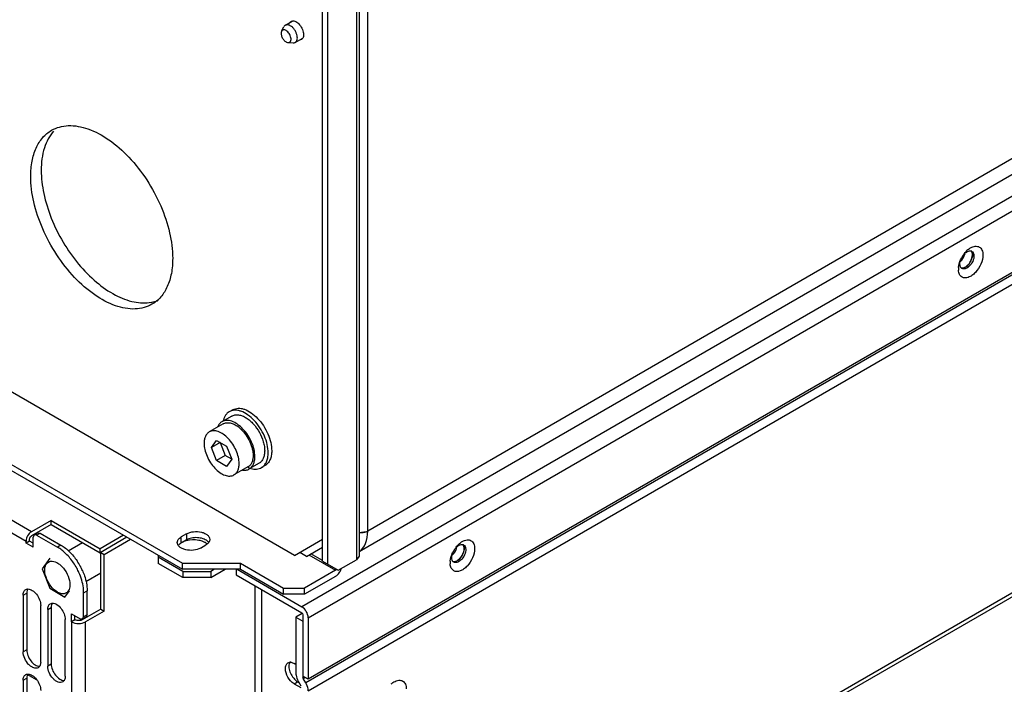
# Model space of a CAD drawing. Header units: millimetres. Extents: x 104 to 809, y 321 to 954.
# Tile 10 of 17: x 257 to 455, y 394 to 528. Entities that reach past the tile are written whole.
import ezdxf

# ---------------------------------------------------------------- set-up
doc = ezdxf.new("R2010")
doc.units = ezdxf.units.MM
doc.header["$LTSCALE"] = 82.95095
doc.layers.get('0').update_dxf_attribs({"linetype": 'CONTINUOUS'})

msp = doc.modelspace()

# ---------------------------------------------------------------- linework, layer by layer
at = {"color": 7, "linetype": 'Continuous'}
for p, q in [((790.06, 685.14), (313.69, 410.11)), ((314.96, 407.9), (791.34, 682.94)), ((766.66, 679.22), (326.98, 425.37)), ((767.94, 676.75), (325.25, 421.16)), ((790.86, 669.8), (314.49, 394.76)), ((791.34, 670.52), (314.96, 395.49)), ((314.96, 393.16), (791.34, 668.19)), ((809.37, 616.35), (300.25, 322.41)), ((808.89, 615.3), (299.78, 321.36)), ((326.98, 425.37), (326.98, 561.08)), ((324.72, 559.77), (324.72, 419.58)), ((325.25, 560.07), (325.25, 420.31)), ((317.86, 419.29), (317.86, 555.08)), ((318.92, 418.68), (318.92, 554.46)), ((309.6, 526.12), (310.08, 527.03)), ((310.36, 527.34), (311.72, 528.12)), ((312.36, 523.87), (313.75, 524.67)), ((310.93, 523.82), (311.96, 523.78)), ((132.74, 509.43), (289.58, 418.88)), ((132.74, 508.21), (289.58, 417.66)), ((312.2, 420.43), (219.91, 473.72)), ((259.12, 425.2), (213.41, 451.59)), ((212.34, 449.75), (258.05, 423.36)), ((299.76, 449.82), (299.05, 449.42)), ((297.82, 446.97), (295, 445.34)), ((299.55, 448.55), (297.57, 447.41)), ((295.45, 442.19), (296.48, 443.64)), ((297.22, 443.21), (295.45, 442.19)), ((296.48, 443.64), (298.52, 442.46)), ((297.22, 443.21), (298.24, 440.58)), ((296.48, 439.56), (295.45, 442.19)), ((298.52, 442.46), (299.54, 439.83)), ((298.24, 440.58), (296.48, 439.56)), ((298.52, 438.38), (296.48, 439.56)), ((299.54, 439.83), (298.24, 440.58)), ((299.54, 439.83), (298.52, 438.38)), ((305.05, 439.02), (303.07, 437.88)), ((302.82, 438.31), (300, 436.68)), ((306.26, 438.56), (305.55, 438.16)), ((263.11, 427.51), (259.12, 425.2)), ((263.11, 427.51), (272.99, 421.8)), ((263.11, 426.69), (263.11, 427.51)), ((263.11, 426.69), (259.12, 424.38)), ((263.11, 426.69), (272.99, 420.99)), ((258.05, 422.92), (258.05, 423.36)), ((258.76, 423.32), (258.05, 422.92)), ((258.76, 423.32), (258.76, 423.77)), ((259.47, 422.92), (258.76, 423.32)), ((259.68, 424.6), (259.47, 424.14)), ((259.47, 422.1), (259.47, 424.14)), ((259.68, 424.6), (260.38, 425.01)), ((260.18, 424.55), (259.68, 424.6)), ((260.18, 424.55), (260.88, 424.96)), ((260.18, 424.55), (264.37, 422.13)), ((260.38, 425.01), (260.88, 424.96)), ((260.88, 424.96), (265.08, 422.54)), ((277.7, 424.52), (272.99, 421.8)), ((278.4, 424.11), (272.99, 420.99)), ((273.84, 420.66), (279.11, 423.7)), ((290.43, 424.8), (289.36, 424.19)), ((289.36, 422.97), (289.36, 424.19)), ((290.43, 423.58), (289.36, 422.97)), ((290.43, 424.8), (290.43, 423.58)), ((312.2, 420.43), (317.86, 423.7)), ((259.47, 422.1), (258.05, 422.92)), ((265.08, 422.54), (264.37, 422.13)), ((266.57, 421.39), (269.43, 423.04)), ((272.99, 420.99), (272.99, 421.8)), ((293.25, 421.94), (294.31, 422.56)), ((314.61, 420.27), (317.86, 422.15)), ((262.84, 419.93), (261.32, 417.76)), ((273.14, 421.07), (273.84, 420.66)), ((273.14, 409.65), (273.14, 421.07)), ((273.84, 409.25), (273.84, 420.66)), ((284.7, 420.47), (284.7, 420.07)), ((289.65, 417.21), (284.7, 420.07)), ((284.7, 420.07), (284.7, 418.84)), ((314.61, 420.27), (313.26, 421.05)), ((315.1, 420.56), (320.48, 417.45)), ((317.86, 419.45), (315.53, 420.8)), ((317.86, 419.29), (321.04, 417.45)), ((321.04, 417.45), (324.72, 419.58)), ((325.25, 420.31), (324.72, 419.58)), ((261.32, 417.76), (262.84, 413.84)), ((289.65, 415.98), (284.7, 418.84)), ((289.58, 418.88), (301.31, 418.88)), ((289.58, 417.66), (289.58, 418.88)), ((301.31, 417.66), (289.58, 417.66)), ((289.65, 417.21), (295.3, 417.21)), ((289.65, 417.21), (289.65, 415.98)), ((296.08, 417.66), (295.3, 417.21)), ((295.3, 415.98), (298.2, 417.66)), ((295.3, 417.21), (295.3, 415.98)), ((300.47, 417.66), (300.47, 416.51)), ((300.61, 417.66), (313.69, 410.11)), ((301.31, 418.88), (310.01, 413.86)), ((301.31, 417.66), (301.31, 418.88)), ((301.31, 417.66), (310.01, 412.64)), ((320.48, 417.45), (314.25, 413.86)), ((270.13, 415.22), (273.14, 416.96)), ((295.3, 415.98), (289.65, 415.98)), ((300.47, 416.51), (313.69, 408.88)), ((320.48, 416.23), (314.25, 412.64)), ((262.84, 413.84), (265.89, 412.07)), ((265.89, 412.07), (266.79, 413.35)), ((269.67, 412.94), (270.38, 413.35)), ((270.38, 408.51), (270.38, 413.35)), ((304.21, 414.35), (304.21, 373.54)), ((305.63, 374.65), (305.63, 413.53)), ((310.01, 413.86), (314.25, 413.86)), ((310.01, 412.64), (310.01, 413.86)), ((314.25, 412.64), (314.25, 413.86)), ((257.47, 412.43), (258.18, 412.84)), ((257.47, 412.43), (257.47, 401)), ((258.18, 412.84), (258.18, 401.41)), ((269.67, 408.1), (269.67, 412.94)), ((314.25, 412.64), (310.01, 412.64)), ((261.01, 398.96), (261.01, 410.39)), ((262.42, 409.57), (263.13, 409.98)), ((262.42, 409.57), (262.42, 398.14)), ((263.13, 409.98), (263.13, 398.55)), ((273.14, 409.65), (269.35, 407.47)), ((273.84, 409.25), (270.06, 407.06)), ((273.14, 409.65), (273.84, 409.25)), ((265.96, 396.1), (265.96, 407.53)), ((267.2, 408.71), (268.96, 407.69)), ((267.2, 407.08), (267.2, 408.71)), ((267.9, 407.49), (267.2, 407.08)), ((267.9, 407.49), (267.9, 408.31)), ((267.9, 407.49), (267.94, 407.47)), ((268.96, 407.69), (269.46, 407.64)), ((269.46, 407.64), (269.67, 408.1)), ((269.46, 407.64), (270.17, 408.05)), ((270.38, 408.51), (269.67, 408.1)), ((270.38, 408.51), (270.17, 408.05)), ((313.76, 408.76), (312.49, 408.02)), ((312.49, 408.02), (313.9, 407.21)), ((312.49, 408.02), (312.49, 396.69)), ((313.9, 408.51), (313.9, 395.88)), ((314.96, 407.9), (314.96, 395.49)), ((267.2, 407.08), (267.23, 407.06)), ((267.23, 407.06), (267.23, 354.28)), ((270.06, 354.28), (270.06, 407.06)), ((258.18, 401.41), (257.47, 401)), ((263.13, 398.55), (262.42, 398.14)), ((312.49, 398.47), (312.13, 398.67)), ((257.47, 395.29), (258.18, 395.69)), ((257.47, 395.29), (257.47, 377.32)), ((258.18, 395.69), (258.18, 377.73)), ((260.16, 395.37), (258.26, 396.47)), ((314.96, 395.49), (313.9, 396.1)), ((314.1, 395.99), (313.9, 395.88)), ((313.96, 395.67), (314.31, 395.87)), ((314.49, 394.76), (313.96, 395.67)), ((312.13, 394.59), (312.84, 395)), ((312.13, 394.59), (313.46, 393.83)), ((312.84, 395), (313.1, 394.85)), ((312.96, 395.09), (313.49, 394.19))]:
    msp.add_line(p, q, dxfattribs=at)
for centre, radius, start, end in [((452.05, 477.6), 5.99, 143.146, 149.994), ((444.61, 481.98), 2.95, 341.0822, 346.1163), ((451.14, 478.4), 4.79, 130.6652, 135.4005), ((450.37, 479.39), 3.53, 120.2472, 124.609), ((448.53, 481.17), 0.674, 60.0198, 71.8941), ((451.09, 477.94), 4.98, 164.6734, 165.7199), ((444.75, 481.62), 2.62, 309.9267, 313.6077), ((452.06, 477.59), 6.02, 149.9834, 153.7743), ((445.72, 481.27), 3.27, 333.6395, 341.1323), ((449.63, 478.16), 3.5, 175.3969, 179.937), ((449.19, 478.16), 3.06, 179.9659, 184.1065), ((449.99, 478.13), 3.86, 174.2942, 175.4542), ((325.71, 428.13), 3.06, 261.833, 269.9049), ((292.67, 420.48), 3.01, 58.2654, 60.2027), ((347.84, 420.2), 3.53, 120.2472, 124.609), ((293.12, 421.1), 2.24, 46.7448, 50.5685), ((349.53, 418.39), 6.02, 149.9834, 153.7743), ((349.52, 418.41), 5.99, 143.146, 149.994), ((342.08, 422.79), 2.95, 341.0822, 346.1163), ((348.61, 419.2), 4.79, 130.6652, 135.4005), ((346, 421.97), 0.674, 60.0198, 71.8941), ((257.61, 412.1), 12.95, 28.4505, 34.0708), ((347.1, 418.96), 3.5, 175.3969, 179.937), ((347.46, 418.94), 3.86, 174.2942, 175.4542), ((348.56, 418.75), 4.98, 164.6734, 165.7199), ((342.22, 422.42), 2.62, 309.9267, 313.6077), ((343.19, 422.08), 3.27, 333.6395, 341.1323), ((256.9, 411.7), 12.95, 28.4505, 34.0708), ((257.02, 411.76), 12.82, 24.1484, 28.4645), ((257.73, 412.16), 12.82, 24.1484, 28.4645), ((318.69, 418.73), 3.1, 329.4505, 333.1281), ((346.66, 418.96), 3.06, 179.9659, 184.1065), ((334.55, 391.22), 4.38, 126.999, 131.8614), ((334.28, 391.57), 3.93, 124.572, 126.9587), ((334.05, 391.9), 3.53, 120.2472, 124.609)]:
    msp.add_arc(centre, radius, start, end, dxfattribs=at)
for points, knots in [([(310.51, 526.26), (310.42, 526.31), (310.25, 526.39), (310.01, 526.41), (309.86, 526.36), (309.75, 526.3), (309.67, 526.22), (309.62, 526.15), (309.6, 526.12)], [0, 0, 0, 0, 0.292051, 0.540713, 0.654676, 0.766319, 0.880079, 1, 1, 1, 1]), ([(310.36, 527.34), (310.3, 527.3), (310.19, 527.21), (310.11, 527.09), (310.08, 527.03)], [0, 0, 0, 0, 0.485953, 1, 1, 1, 1]), ([(311.36, 527.24), (311.27, 527.29), (311.1, 527.37), (310.83, 527.44), (310.58, 527.43), (310.43, 527.37), (310.36, 527.34)], [0, 0, 0, 0, 0.289807, 0.549044, 0.782227, 1, 1, 1, 1]), ([(312.36, 523.87), (312.41, 523.9), (312.51, 523.97), (312.62, 524.11), (312.7, 524.29), (312.78, 524.57), (312.79, 524.98), (312.68, 525.49), (312.47, 526.02), (312.17, 526.51), (311.8, 526.93), (311.51, 527.15), (311.36, 527.24)], [0, 0, 0, 0, 0.04286, 0.08749, 0.135324, 0.187289, 0.304555, 0.438226, 0.582572, 0.729728, 0.871318, 1, 1, 1, 1]), ([(311.69, 528.18), (311.93, 528.25), (312.57, 528.09), (313.3, 527.43), (313.86, 526.51), (314.04, 525.78), (314.04, 525.44)], [0, 0, 0, 0, 0.192943, 0.449151, 0.736392, 1, 1, 1, 1]), ([(309.6, 526.12), (309.56, 526.04), (309.51, 525.87), (309.5, 525.59), (309.55, 525.29), (309.66, 524.97), (309.82, 524.66), (310.02, 524.38), (310.25, 524.14), (310.42, 524.01), (310.51, 523.96)], [0, 0, 0, 0, 0.096525, 0.207657, 0.33243, 0.467265, 0.607065, 0.746075, 0.878641, 1, 1, 1, 1]), ([(310.93, 523.82), (310.97, 523.82), (311.07, 523.83), (311.21, 523.88), (311.32, 523.96), (311.41, 524.08), (311.47, 524.23), (311.52, 524.47), (311.49, 524.82), (311.37, 525.24), (311.15, 525.65), (310.86, 526), (310.63, 526.19), (310.51, 526.26)], [0, 0, 0, 0, 0.047319, 0.092066, 0.136613, 0.183381, 0.234251, 0.290292, 0.418128, 0.563198, 0.715998, 0.865107, 1, 1, 1, 1]), ([(314.04, 525.44), (314.04, 525.35), (314.03, 525.07), (313.92, 524.77), (313.78, 524.62)], [0, 0, 0, 0, 0.28391, 1, 1, 1, 1]), ([(310.51, 523.96), (310.54, 523.94), (310.67, 523.87), (310.82, 523.83), (310.93, 523.82)], [0, 0, 0, 0, 0.2741, 1, 1, 1, 1]), ([(311.96, 523.78), (312.03, 523.78), (312.17, 523.79), (312.3, 523.84), (312.36, 523.87)], [0, 0, 0, 0, 0.514053, 1, 1, 1, 1]), ([(263.19, 506.15), (263.69, 506.44), (264.79, 506.89), (267.3, 507.26), (270.84, 506.57), (275.01, 504.28), (279.02, 500.74), (282.55, 496.21), (285.34, 491.06), (287.15, 485.71), (287.63, 482.08), (287.63, 480.34)], [0, 0, 0, 0, 0.042878, 0.087527, 0.186936, 0.304249, 0.437976, 0.582385, 0.729603, 0.871253, 1, 1, 1, 1]), ([(258.99, 496.88), (258.99, 497.9), (259.15, 499.86), (259.94, 502.54), (261.27, 504.71), (262.52, 505.76), (263.19, 506.15)], [0, 0, 0, 0, 0.289789, 0.549057, 0.782229, 1, 1, 1, 1]), ([(263.62, 506), (262.76, 505.04), (261.43, 502.46), (261.12, 499.62), (261.12, 498.1)], [0, 0, 0, 0, 0.457914, 1, 1, 1, 1]), ([(283.44, 471.07), (282.94, 470.79), (281.84, 470.33), (279.33, 469.96), (275.79, 470.65), (271.62, 472.94), (267.61, 476.49), (264.07, 481.02), (261.29, 486.16), (259.48, 491.51), (258.99, 495.15), (258.99, 496.88)], [0, 0, 0, 0, 0.042878, 0.087527, 0.186936, 0.304249, 0.437976, 0.582385, 0.729603, 0.871253, 1, 1, 1, 1]), ([(261.12, 498.1), (261.12, 496.53), (261.52, 493.22), (263.04, 488.33), (265.42, 483.53), (268.48, 479.17), (272.03, 475.54), (275.82, 472.89), (279.62, 471.39), (282.19, 471.27), (283.33, 471.48)], [0, 0, 0, 0, 0.124506, 0.26097, 0.403617, 0.545687, 0.680511, 0.802566, 0.908737, 1, 1, 1, 1]), ([(448.59, 482.44), (448.88, 482.61), (449.46, 482.85), (450.4, 482.72), (451, 481.98), (451.08, 481.35), (451.08, 481.02)], [0, 0, 0, 0, 0.27575, 0.500433, 0.724828, 1, 1, 1, 1]), ([(451.08, 481.02), (451.08, 480.39), (450.74, 479.1), (449.85, 477.73), (448.9, 476.89), (448.03, 476.39), (447.23, 476.34), (446.87, 476.55)], [0, 0, 0, 0, 0.270813, 0.563271, 0.698046, 0.816389, 1, 1, 1, 1]), ([(447.55, 481.43), (447.63, 481.5), (447.92, 481.71), (448.3, 481.86), (448.56, 481.84)], [0, 0, 0, 0, 0.28998, 1, 1, 1, 1]), ([(448.96, 481.02), (448.96, 481.08), (448.95, 481.31), (448.88, 481.54), (448.79, 481.69)], [0, 0, 0, 0, 0.275942, 1, 1, 1, 1]), ([(448.81, 481.65), (448.84, 481.61), (448.93, 481.41), (448.96, 481.19), (448.96, 481.02)], [0, 0, 0, 0, 0.227949, 1, 1, 1, 1]), ([(448.81, 480.21), (448.84, 480.28), (448.91, 480.54), (448.96, 480.82), (448.96, 481.02)], [0, 0, 0, 0, 0.265832, 1, 1, 1, 1]), ([(448.96, 481.02), (448.96, 480.95), (448.94, 480.68), (448.88, 480.41), (448.81, 480.22)], [0, 0, 0, 0, 0.232845, 1, 1, 1, 1]), ([(449.28, 480.83), (449.28, 480.77), (449.26, 480.5), (449.2, 480.24), (449.14, 480.04)], [0, 0, 0, 0, 0.233029, 1, 1, 1, 1]), ([(287.63, 480.34), (287.63, 479.32), (287.48, 477.37), (286.69, 474.69), (285.36, 472.51), (284.11, 471.46), (283.44, 471.07)], [0, 0, 0, 0, 0.289789, 0.549057, 0.782229, 1, 1, 1, 1]), ([(446.45, 479.2), (446.45, 479.26), (446.46, 479.53), (446.52, 479.8), (446.59, 479.99)], [0, 0, 0, 0, 0.233029, 1, 1, 1, 1]), ([(446.59, 478.57), (446.56, 478.62), (446.48, 478.81), (446.45, 479.03), (446.45, 479.2)], [0, 0, 0, 0, 0.228297, 1, 1, 1, 1]), ([(447.22, 478.43), (447.28, 478.44), (447.5, 478.53), (447.71, 478.67), (447.85, 478.79)], [0, 0, 0, 0, 0.22934, 1, 1, 1, 1]), ([(447.85, 478.79), (447.96, 478.87), (448.37, 479.28), (448.67, 479.8), (448.81, 480.21)], [0, 0, 0, 0, 0.240431, 1, 1, 1, 1]), ([(448.65, 479.82), (448.5, 479.53), (448.26, 479.16), (447.94, 478.86), (447.86, 478.8)], [0, 0, 0, 0, 0.76076, 1, 1, 1, 1]), ([(449.14, 480.04), (449, 479.63), (448.7, 479.11), (448.28, 478.7), (448.18, 478.61)], [0, 0, 0, 0, 0.759236, 1, 1, 1, 1]), ([(446.87, 476.55), (446.65, 476.67), (446.27, 477.1), (446.16, 477.65), (446.14, 477.94)], [0, 0, 0, 0, 0.455531, 1, 1, 1, 1]), ([(446.67, 478.41), (446.8, 478.37), (447, 478.37), (447.18, 478.41), (447.22, 478.43)], [0, 0, 0, 0, 0.726665, 1, 1, 1, 1]), ([(448.18, 478.61), (447.97, 478.43), (447.56, 478.17), (447.04, 478.18), (446.86, 478.29)], [0, 0, 0, 0, 0.56798, 1, 1, 1, 1]), ([(283.33, 471.48), (283.45, 471.51), (283.93, 471.61), (284.4, 471.76), (284.73, 471.9)], [0, 0, 0, 0, 0.253433, 1, 1, 1, 1]), ([(299.05, 449.42), (298.9, 449.33), (298.62, 449.12), (298.27, 448.7), (298, 448.18), (297.88, 447.8), (297.84, 447.61)], [0, 0, 0, 0, 0.231045, 0.470451, 0.725187, 1, 1, 1, 1]), ([(306.9, 441.13), (306.9, 441.69), (306.75, 442.86), (306.17, 444.57), (305.27, 446.22), (304.14, 447.68), (302.85, 448.82), (301.69, 449.45), (300.78, 449.69), (300.15, 449.74), (299.57, 449.65), (299.21, 449.51), (299.05, 449.42)], [0, 0, 0, 0, 0.12868, 0.270273, 0.41743, 0.561778, 0.695447, 0.812712, 0.864676, 0.91251, 0.95714, 1, 1, 1, 1]), ([(299.76, 449.82), (299.92, 449.92), (300.28, 450.06), (300.86, 450.15), (301.48, 450.1), (302.39, 449.86), (303.56, 449.22), (304.84, 448.09), (305.98, 446.63), (306.87, 444.98), (307.45, 443.26), (307.61, 442.1), (307.61, 441.54)], [0, 0, 0, 0, 0.042861, 0.087491, 0.135326, 0.18729, 0.304554, 0.438225, 0.58257, 0.729726, 0.871319, 1, 1, 1, 1]), ([(297.57, 447.41), (297.38, 447.3), (297.03, 446.99), (296.79, 446.59), (296.7, 446.37)], [0, 0, 0, 0, 0.481298, 1, 1, 1, 1]), ([(304.21, 440.4), (304.21, 440.87), (304.08, 441.86), (303.59, 443.31), (302.83, 444.71), (301.87, 445.94), (300.79, 446.9), (299.8, 447.44), (299.03, 447.64), (298.5, 447.68), (298.01, 447.61), (297.71, 447.48), (297.57, 447.41)], [0, 0, 0, 0, 0.128681, 0.270272, 0.417429, 0.561777, 0.695447, 0.812712, 0.864676, 0.91251, 0.95714, 1, 1, 1, 1]), ([(297.82, 446.97), (297.92, 447.03), (298.13, 447.12), (298.59, 447.23), (299.24, 447.19), (300.04, 446.91), (300.55, 446.6), (300.81, 446.41)], [0, 0, 0, 0, 0.104284, 0.211254, 0.441393, 0.703391, 1, 1, 1, 1]), ([(299.55, 448.55), (299.75, 448.66), (300.19, 448.82), (300.93, 448.81), (301.72, 448.6), (302.23, 448.33), (302.48, 448.17)], [0, 0, 0, 0, 0.215282, 0.447447, 0.707661, 1, 1, 1, 1]), ([(302.48, 448.17), (302.74, 448.01), (303.24, 447.63), (304.19, 446.7), (305.18, 445.3), (305.85, 443.73), (306.14, 442.46), (306.19, 441.84), (306.19, 441.54)], [0, 0, 0, 0, 0.115987, 0.240261, 0.502778, 0.763783, 0.886285, 1, 1, 1, 1]), ([(295, 445.34), (294.83, 445.24), (294.52, 444.99), (294.19, 444.45), (294, 443.79), (293.96, 443.3), (293.96, 443.05)], [0, 0, 0, 0, 0.217771, 0.450951, 0.710188, 1, 1, 1, 1]), ([(301.03, 438.97), (301.03, 439.4), (300.91, 440.29), (300.47, 441.61), (299.78, 442.89), (298.9, 444), (297.92, 444.88), (297.02, 445.37), (296.32, 445.55), (295.84, 445.59), (295.39, 445.52), (295.12, 445.41), (295, 445.34)], [0, 0, 0, 0, 0.128682, 0.270273, 0.41743, 0.561778, 0.695448, 0.812712, 0.864677, 0.91251, 0.95714, 1, 1, 1, 1]), ([(300.81, 446.41), (301.21, 446.11), (301.96, 445.4), (302.86, 444.12), (303.52, 442.69), (303.77, 441.68), (303.83, 441.19)], [0, 0, 0, 0, 0.241194, 0.49988, 0.758626, 1, 1, 1, 1]), ([(293.96, 443.05), (293.96, 442.62), (294.08, 441.73), (294.53, 440.41), (295.21, 439.13), (296.09, 438.02), (297.08, 437.14), (297.97, 436.65), (298.67, 436.47), (299.15, 436.43), (299.6, 436.5), (299.87, 436.61), (300, 436.68)], [0, 0, 0, 0, 0.128682, 0.270273, 0.41743, 0.561778, 0.695448, 0.812712, 0.864677, 0.91251, 0.95714, 1, 1, 1, 1]), ([(303.83, 441.19), (303.83, 441.14), (303.85, 440.94), (303.86, 440.75), (303.86, 440.6)], [0, 0, 0, 0, 0.256131, 1, 1, 1, 1]), ([(306.19, 441.54), (306.19, 441.26), (306.15, 440.73), (305.94, 440), (305.58, 439.41), (305.24, 439.13), (305.05, 439.02)], [0, 0, 0, 0, 0.289809, 0.549047, 0.782228, 1, 1, 1, 1]), ([(305.55, 438.16), (305.77, 438.28), (306.17, 438.62), (306.6, 439.32), (306.85, 440.18), (306.9, 440.8), (306.9, 441.13)], [0, 0, 0, 0, 0.217772, 0.450952, 0.710192, 1, 1, 1, 1]), ([(307.61, 441.54), (307.61, 441.21), (307.56, 440.58), (307.3, 439.72), (306.88, 439.03), (306.48, 438.69), (306.26, 438.56)], [0, 0, 0, 0, 0.289806, 0.549045, 0.782225, 1, 1, 1, 1]), ([(303.86, 440.6), (303.86, 440.35), (303.82, 439.87), (303.63, 439.2), (303.3, 438.67), (302.99, 438.41), (302.82, 438.31)], [0, 0, 0, 0, 0.289809, 0.549047, 0.782228, 1, 1, 1, 1]), ([(303.07, 437.88), (303.26, 437.98), (303.6, 438.27), (303.96, 438.86), (304.17, 439.59), (304.21, 440.12), (304.21, 440.4)], [0, 0, 0, 0, 0.217772, 0.450953, 0.710191, 1, 1, 1, 1]), ([(300, 436.68), (300.16, 436.77), (300.47, 437.03), (300.8, 437.57), (300.99, 438.23), (301.03, 438.72), (301.03, 438.97)], [0, 0, 0, 0, 0.217771, 0.450951, 0.710188, 1, 1, 1, 1]), ([(301.69, 437.65), (301.93, 437.61), (302.42, 437.61), (302.88, 437.77), (303.07, 437.88)], [0, 0, 0, 0, 0.519823, 1, 1, 1, 1]), ([(302.81, 438.22), (302.86, 438.2), (303.05, 438.11), (303.25, 438.04), (303.4, 438)], [0, 0, 0, 0, 0.257089, 1, 1, 1, 1]), ([(303.4, 438), (303.6, 437.94), (303.98, 437.86), (304.55, 437.84), (305.08, 437.93), (305.41, 438.07), (305.55, 438.16)], [0, 0, 0, 0, 0.274442, 0.529076, 0.768642, 1, 1, 1, 1]), ([(259.12, 425.2), (258.8, 425.02), (258.3, 424.45), (258.05, 423.73), (258.05, 423.36)], [0, 0, 0, 0, 0.499998, 1, 1, 1, 1]), ([(290.43, 424.8), (290.85, 425.05), (291.87, 425.32), (293.15, 425.26), (294.1, 424.94), (294.65, 424.61), (295.02, 424.18), (295.12, 423.84), (295.12, 423.68)], [0, 0, 0, 0, 0.269904, 0.561309, 0.695452, 0.813138, 0.912855, 1, 1, 1, 1]), ([(325.27, 425.1), (325.42, 425.08), (326, 425.04), (326.61, 425.16), (326.98, 425.37)], [0, 0, 0, 0, 0.263381, 1, 1, 1, 1]), ([(325.28, 421.19), (325.84, 421.6), (326.78, 422.95), (326.98, 424.52), (326.98, 425.37)], [0, 0, 0, 0, 0.451257, 1, 1, 1, 1]), ([(326.98, 425.37), (326.9, 425.32), (326.49, 425.14), (326.04, 425.07), (325.7, 425.07)], [0, 0, 0, 0, 0.228768, 1, 1, 1, 1]), ([(258.76, 423.77), (258.76, 423.89), (258.84, 424.13), (259.01, 424.32), (259.12, 424.38)], [0, 0, 0, 0, 0.500002, 1, 1, 1, 1]), ([(288.65, 423.46), (288.68, 423.53), (288.85, 423.83), (289.13, 424.06), (289.36, 424.19)], [0, 0, 0, 0, 0.224168, 1, 1, 1, 1]), ([(290.38, 423.45), (291.18, 423.68), (292.35, 423.72), (293.42, 423.42), (293.67, 423.33)], [0, 0, 0, 0, 0.758331, 1, 1, 1, 1]), ([(294.63, 423.36), (294.37, 423.57), (293.71, 423.89), (292.61, 424.08), (291.46, 424), (290.73, 423.76), (290.43, 423.58)], [0, 0, 0, 0, 0.225372, 0.487592, 0.756689, 1, 1, 1, 1]), ([(295.12, 423.68), (295.12, 423.47), (294.93, 422.99), (294.54, 422.69), (294.31, 422.56)], [0, 0, 0, 0, 0.449168, 1, 1, 1, 1]), ([(346.06, 423.25), (346.35, 423.41), (346.93, 423.66), (347.87, 423.52), (348.47, 422.78), (348.55, 422.16), (348.55, 421.82)], [0, 0, 0, 0, 0.27575, 0.500433, 0.724828, 1, 1, 1, 1]), ([(267.63, 418.95), (267.18, 419.61), (266.21, 420.8), (265, 421.77), (264.37, 422.13)], [0, 0, 0, 0, 0.524895, 1, 1, 1, 1]), ([(265.08, 422.54), (265.7, 422.17), (266.91, 421.21), (267.89, 420.02), (268.34, 419.36)], [0, 0, 0, 0, 0.475105, 1, 1, 1, 1]), ([(293.25, 421.94), (292.83, 421.7), (291.81, 421.42), (290.53, 421.49), (289.58, 421.8), (289.03, 422.14), (288.65, 422.57), (288.56, 422.91), (288.56, 423.07)], [0, 0, 0, 0, 0.269904, 0.561309, 0.695452, 0.813138, 0.912855, 1, 1, 1, 1]), ([(289.36, 422.97), (289.33, 422.94), (289.19, 422.86), (289.06, 422.76), (288.97, 422.68)], [0, 0, 0, 0, 0.261289, 1, 1, 1, 1]), ([(348.55, 421.82), (348.55, 421.2), (348.21, 419.91), (347.32, 418.53), (346.37, 417.69), (345.5, 417.2), (344.7, 417.15), (344.34, 417.36)], [0, 0, 0, 0, 0.270813, 0.563271, 0.698046, 0.816389, 1, 1, 1, 1]), ([(345.02, 422.23), (345.1, 422.3), (345.39, 422.52), (345.77, 422.67), (346.03, 422.64)], [0, 0, 0, 0, 0.28998, 1, 1, 1, 1]), ([(346.43, 421.82), (346.43, 421.89), (346.42, 422.12), (346.35, 422.35), (346.26, 422.49)], [0, 0, 0, 0, 0.275942, 1, 1, 1, 1]), ([(346.28, 422.46), (346.31, 422.42), (346.4, 422.22), (346.43, 421.99), (346.43, 421.82)], [0, 0, 0, 0, 0.227949, 1, 1, 1, 1]), ([(346.28, 421.01), (346.31, 421.08), (346.38, 421.35), (346.43, 421.62), (346.43, 421.82)], [0, 0, 0, 0, 0.265832, 1, 1, 1, 1]), ([(346.43, 421.82), (346.43, 421.76), (346.41, 421.49), (346.35, 421.22), (346.28, 421.02)], [0, 0, 0, 0, 0.232845, 1, 1, 1, 1]), ([(346.75, 421.64), (346.75, 421.58), (346.73, 421.31), (346.67, 421.04), (346.61, 420.85)], [0, 0, 0, 0, 0.233029, 1, 1, 1, 1]), ([(261.95, 418.31), (262.01, 418.48), (262.16, 418.8), (262.43, 419.04), (262.57, 419.12)], [0, 0, 0, 0, 0.523379, 1, 1, 1, 1]), ([(262.97, 419.27), (263.4, 419.35), (264.15, 419.13), (264.98, 418.54), (265.83, 417.67), (266.62, 416.34), (266.91, 415.12), (266.91, 414.53)], [0, 0, 0, 0, 0.195891, 0.31858, 0.454036, 0.739084, 1, 1, 1, 1]), ([(343.92, 420.01), (343.92, 420.07), (343.93, 420.34), (343.99, 420.6), (344.06, 420.79)], [0, 0, 0, 0, 0.233029, 1, 1, 1, 1]), ([(344.06, 419.38), (344.03, 419.42), (343.95, 419.62), (343.92, 419.84), (343.92, 420.01)], [0, 0, 0, 0, 0.228297, 1, 1, 1, 1]), ([(344.14, 419.22), (344.27, 419.17), (344.47, 419.17), (344.65, 419.22), (344.69, 419.23)], [0, 0, 0, 0, 0.726665, 1, 1, 1, 1]), ([(345.65, 419.41), (345.44, 419.24), (345.03, 418.97), (344.51, 418.99), (344.33, 419.09)], [0, 0, 0, 0, 0.56798, 1, 1, 1, 1]), ([(344.69, 419.23), (344.75, 419.25), (344.97, 419.33), (345.18, 419.47), (345.32, 419.59)], [0, 0, 0, 0, 0.22934, 1, 1, 1, 1]), ([(345.32, 419.59), (345.43, 419.68), (345.84, 420.08), (346.14, 420.6), (346.28, 421.01)], [0, 0, 0, 0, 0.240431, 1, 1, 1, 1]), ([(346.12, 420.63), (345.97, 420.33), (345.73, 419.97), (345.41, 419.67), (345.33, 419.6)], [0, 0, 0, 0, 0.76076, 1, 1, 1, 1]), ([(346.61, 420.85), (346.47, 420.43), (346.17, 419.91), (345.75, 419.5), (345.65, 419.41)], [0, 0, 0, 0, 0.759236, 1, 1, 1, 1]), ([(261.82, 417.47), (261.82, 417.55), (261.83, 417.83), (261.88, 418.12), (261.95, 418.31)], [0, 0, 0, 0, 0.266371, 1, 1, 1, 1]), ([(266.17, 412.89), (265.99, 412.78), (265.54, 412.67), (264.81, 412.81), (264.07, 413.22), (263.09, 414.08), (262.18, 415.5), (261.82, 416.83), (261.82, 417.47)], [0, 0, 0, 0, 0.087143, 0.186856, 0.304531, 0.43867, 0.73012, 1, 1, 1, 1]), ([(269.42, 417.41), (269.58, 417.07), (270.09, 415.77), (270.38, 414.37), (270.38, 413.35)], [0, 0, 0, 0, 0.267124, 1, 1, 1, 1]), ([(320.66, 417.68), (320.63, 417.61), (320.58, 417.52), (320.5, 417.47), (320.48, 417.45)], [0, 0, 0, 0, 0.771244, 1, 1, 1, 1]), ([(320.48, 416.23), (320.56, 416.28), (320.91, 416.53), (321.19, 416.87), (321.36, 417.15)], [0, 0, 0, 0, 0.228872, 1, 1, 1, 1]), ([(344.34, 417.36), (344.12, 417.48), (343.74, 417.91), (343.63, 418.45), (343.61, 418.74)], [0, 0, 0, 0, 0.455531, 1, 1, 1, 1]), ([(269.67, 412.94), (269.67, 413.26), (269.58, 414.66), (269.16, 416.02), (268.72, 417)], [0, 0, 0, 0, 0.230993, 1, 1, 1, 1]), ([(257.47, 412.43), (257.47, 412.67), (257.53, 413.11), (257.82, 413.48), (257.99, 413.58)], [0, 0, 0, 0, 0.550851, 1, 1, 1, 1]), ([(257.99, 413.58), (258.09, 413.63), (258.24, 413.68), (258.39, 413.69), (258.43, 413.69)], [0, 0, 0, 0, 0.739336, 1, 1, 1, 1]), ([(258.31, 413.52), (258.29, 413.47), (258.21, 413.26), (258.18, 413.02), (258.18, 412.84)], [0, 0, 0, 0, 0.230931, 1, 1, 1, 1]), ([(258.43, 413.69), (258.74, 413.7), (259.42, 413.42), (260.23, 412.63), (260.82, 411.58), (261.01, 410.77), (261.01, 410.39)], [0, 0, 0, 0, 0.203684, 0.462898, 0.74391, 1, 1, 1, 1]), ([(266.91, 414.53), (266.91, 414.4), (266.89, 413.91), (266.72, 413.42), (266.49, 413.16)], [0, 0, 0, 0, 0.283371, 1, 1, 1, 1]), ([(262.42, 409.57), (262.42, 409.81), (262.48, 410.26), (262.77, 410.62), (262.94, 410.72)], [0, 0, 0, 0, 0.550851, 1, 1, 1, 1]), ([(262.94, 410.72), (263.04, 410.78), (263.19, 410.82), (263.34, 410.84), (263.38, 410.84)], [0, 0, 0, 0, 0.739336, 1, 1, 1, 1]), ([(263.26, 410.67), (263.24, 410.62), (263.16, 410.4), (263.13, 410.16), (263.13, 409.98)], [0, 0, 0, 0, 0.230931, 1, 1, 1, 1]), ([(263.38, 410.84), (263.69, 410.84), (264.37, 410.57), (265.18, 409.77), (265.77, 408.72), (265.96, 407.92), (265.96, 407.53)], [0, 0, 0, 0, 0.203684, 0.462898, 0.74391, 1, 1, 1, 1]), ([(314.96, 407.9), (314.96, 408.34), (314.66, 409.2), (314.07, 409.89), (313.69, 410.11)], [0, 0, 0, 0, 0.500001, 1, 1, 1, 1]), ([(269.07, 407.35), (268.97, 407.33), (268.6, 407.27), (268.19, 407.33), (267.94, 407.47)], [0, 0, 0, 0, 0.257755, 1, 1, 1, 1]), ([(269.35, 407.47), (269.33, 407.46), (269.24, 407.41), (269.14, 407.37), (269.07, 407.35)], [0, 0, 0, 0, 0.235826, 1, 1, 1, 1]), ([(267.23, 407.06), (267.65, 406.82), (268.65, 406.63), (269.64, 406.82), (270.06, 407.06)], [0, 0, 0, 0, 0.500001, 1, 1, 1, 1]), ([(258.18, 401.41), (258.18, 401.02), (258.37, 400.22), (258.97, 399.17), (259.77, 398.37), (260.46, 398.1), (260.76, 398.11)], [0, 0, 0, 0, 0.256236, 0.53737, 0.796543, 1, 1, 1, 1]), ([(260.49, 397.82), (260.37, 397.74), (260.05, 397.66), (259.55, 397.76), (259.03, 398.05), (258.36, 398.65), (257.72, 399.63), (257.47, 400.55), (257.47, 401)], [0, 0, 0, 0, 0.08714, 0.186848, 0.304522, 0.438657, 0.730093, 1, 1, 1, 1]), ([(260.79, 398.1), (260.77, 398.07), (260.69, 397.96), (260.58, 397.87), (260.49, 397.82)], [0, 0, 0, 0, 0.259019, 1, 1, 1, 1]), ([(261.01, 398.96), (261.01, 398.88), (260.99, 398.58), (260.91, 398.28), (260.79, 398.1)], [0, 0, 0, 0, 0.277918, 1, 1, 1, 1]), ([(265.44, 394.96), (265.32, 394.89), (265, 394.8), (264.5, 394.91), (263.98, 395.19), (263.3, 395.79), (262.67, 396.77), (262.42, 397.7), (262.42, 398.14)], [0, 0, 0, 0, 0.08714, 0.186848, 0.304522, 0.438657, 0.730093, 1, 1, 1, 1]), ([(263.13, 398.55), (263.13, 398.17), (263.32, 397.36), (263.92, 396.31), (264.72, 395.52), (265.41, 395.24), (265.71, 395.25)], [0, 0, 0, 0, 0.256236, 0.53737, 0.796543, 1, 1, 1, 1]), ([(310.37, 397.65), (310.37, 397.89), (310.42, 398.34), (310.71, 398.7), (310.88, 398.8)], [0, 0, 0, 0, 0.550834, 1, 1, 1, 1]), ([(312.13, 394.59), (311.61, 394.89), (310.78, 395.85), (310.37, 397.05), (310.37, 397.65)], [0, 0, 0, 0, 0.499999, 1, 1, 1, 1]), ([(310.88, 398.8), (310.98, 398.85), (311.12, 398.9), (311.27, 398.91), (311.3, 398.91)], [0, 0, 0, 0, 0.740196, 1, 1, 1, 1]), ([(311.2, 398.75), (311.18, 398.7), (311.1, 398.48), (311.07, 398.24), (311.07, 398.06)], [0, 0, 0, 0, 0.230907, 1, 1, 1, 1]), ([(311.07, 398.06), (311.07, 397.71), (311.23, 396.96), (311.58, 396.3), (311.81, 395.98)], [0, 0, 0, 0, 0.47554, 1, 1, 1, 1]), ([(311.3, 398.91), (311.37, 398.92), (311.66, 398.9), (311.94, 398.79), (312.13, 398.67)], [0, 0, 0, 0, 0.225874, 1, 1, 1, 1]), ([(257.47, 395.29), (257.47, 395.52), (257.53, 395.97), (257.82, 396.33), (257.99, 396.43)], [0, 0, 0, 0, 0.550851, 1, 1, 1, 1]), ([(257.99, 396.43), (258.09, 396.49), (258.24, 396.54), (258.39, 396.55), (258.43, 396.55)], [0, 0, 0, 0, 0.739336, 1, 1, 1, 1]), ([(258.31, 396.38), (258.29, 396.33), (258.21, 396.11), (258.18, 395.87), (258.18, 395.69)], [0, 0, 0, 0, 0.230931, 1, 1, 1, 1]), ([(258.43, 396.55), (258.74, 396.55), (259.42, 396.28), (260.23, 395.48), (260.82, 394.43), (261.01, 393.63), (261.01, 393.24)], [0, 0, 0, 0, 0.203684, 0.462898, 0.74391, 1, 1, 1, 1]), ([(265.96, 396.1), (265.96, 396.02), (265.94, 395.72), (265.86, 395.43), (265.74, 395.25)], [0, 0, 0, 0, 0.277918, 1, 1, 1, 1]), ([(311.81, 395.98), (311.88, 395.88), (312.17, 395.5), (312.54, 395.17), (312.84, 395)], [0, 0, 0, 0, 0.267179, 1, 1, 1, 1]), ([(312.49, 396.69), (312.49, 396.57), (312.54, 396), (312.75, 395.47), (312.96, 395.09)], [0, 0, 0, 0, 0.229116, 1, 1, 1, 1]), ([(332.28, 394.95), (332.57, 395.12), (333.15, 395.37), (334.09, 395.23), (334.68, 394.49), (334.76, 393.87), (334.76, 393.53)], [0, 0, 0, 0, 0.27575, 0.500433, 0.724828, 1, 1, 1, 1]), ([(265.74, 395.25), (265.72, 395.22), (265.64, 395.1), (265.53, 395.01), (265.44, 394.96)], [0, 0, 0, 0, 0.259019, 1, 1, 1, 1]), ([(314.96, 393.16), (314.96, 393.29), (314.91, 393.85), (314.7, 394.39), (314.49, 394.76)], [0, 0, 0, 0, 0.229116, 1, 1, 1, 1])]:
    msp.add_open_spline(points, degree=3, knots=knots, dxfattribs=at)
for points in [[(311.33, 527.97), (311.38, 528.02), (311.44, 528.07), (311.51, 528.11)], [(311.51, 528.11), (311.56, 528.14), (311.62, 528.17), (311.69, 528.18)], [(313.61, 524.48), (313.55, 524.44), (313.49, 524.42), (313.43, 524.4)], [(313.78, 524.62), (313.73, 524.56), (313.67, 524.51), (313.61, 524.48)], [(446.56, 479.71), (446.94, 480.07), (447.23, 480.54), (447.4, 481.03)], [(447.25, 481.2), (447.4, 481.39), (447.56, 481.58), (447.73, 481.76)], [(448.02, 482.03), (448.13, 482.12), (448.25, 482.21), (448.37, 482.3)], [(448.56, 481.84), (448.62, 481.84), (448.68, 481.82), (448.73, 481.81)], [(448.86, 481.75), (448.98, 481.68), (449.07, 481.58), (449.14, 481.46)], [(449.14, 481.46), (449.2, 481.35), (449.23, 481.23), (449.25, 481.1)], [(449.25, 481.1), (449.27, 481.01), (449.28, 480.92), (449.28, 480.83)], [(446.15, 478.51), (446.17, 478.74), (446.21, 478.96), (446.27, 479.17)], [(446.29, 479.26), (446.38, 479.6), (446.51, 479.93), (446.67, 480.25)], [(447.86, 478.8), (447.76, 478.71), (447.66, 478.63), (447.54, 478.57)], [(446.68, 478.44), (446.64, 478.48), (446.61, 478.53), (446.59, 478.57)], [(446.86, 478.29), (446.79, 478.32), (446.73, 478.38), (446.68, 478.44)], [(447.23, 478.43), (447.11, 478.39), (446.97, 478.37), (446.84, 478.38)], [(447.54, 478.57), (447.44, 478.51), (447.34, 478.46), (447.23, 478.43)], [(288.56, 423.07), (288.56, 423.2), (288.59, 423.34), (288.65, 423.46)], [(289.59, 423.14), (289.84, 423.27), (290.11, 423.37), (290.38, 423.45)], [(293.67, 423.33), (293.84, 423.26), (294, 423.18), (294.16, 423.09)], [(294.85, 423.14), (294.78, 423.22), (294.71, 423.29), (294.63, 423.36)], [(345.49, 422.83), (345.6, 422.93), (345.72, 423.02), (345.84, 423.1)], [(288.97, 422.68), (288.9, 422.61), (288.83, 422.53), (288.77, 422.45)], [(294.25, 423.04), (294.35, 422.98), (294.45, 422.91), (294.54, 422.83)], [(344.03, 420.52), (344.41, 420.88), (344.7, 421.34), (344.87, 421.83)], [(344.72, 422), (344.87, 422.2), (345.03, 422.39), (345.2, 422.56)], [(346.03, 422.64), (346.09, 422.64), (346.15, 422.63), (346.2, 422.61)], [(346.33, 422.55), (346.45, 422.49), (346.54, 422.38), (346.61, 422.27)], [(346.61, 422.27), (346.67, 422.16), (346.7, 422.03), (346.72, 421.91)], [(346.72, 421.91), (346.74, 421.82), (346.75, 421.73), (346.75, 421.64)], [(262.57, 419.12), (262.69, 419.19), (262.83, 419.24), (262.97, 419.27)], [(343.62, 419.32), (343.64, 419.54), (343.68, 419.76), (343.74, 419.98)], [(343.76, 420.06), (343.85, 420.4), (343.98, 420.74), (344.14, 421.05)], [(344.15, 419.24), (344.11, 419.28), (344.08, 419.33), (344.06, 419.38)], [(344.33, 419.09), (344.26, 419.13), (344.2, 419.18), (344.15, 419.24)], [(344.7, 419.23), (344.58, 419.19), (344.44, 419.17), (344.31, 419.18)], [(345.01, 419.37), (344.91, 419.32), (344.81, 419.27), (344.7, 419.23)], [(345.33, 419.6), (345.23, 419.52), (345.13, 419.44), (345.01, 419.37)], [(321.46, 417.33), (321.52, 417.46), (321.58, 417.59), (321.63, 417.73)], [(258.4, 413.7), (258.36, 413.64), (258.33, 413.59), (258.31, 413.52)], [(266.49, 413.16), (266.4, 413.05), (266.29, 412.96), (266.17, 412.89)], [(263.35, 410.84), (263.31, 410.79), (263.28, 410.73), (263.26, 410.67)], [(313.69, 408.88), (313.81, 408.81), (313.9, 408.65), (313.9, 408.51)], [(311.28, 398.9), (311.25, 398.85), (311.22, 398.8), (311.2, 398.75)], [(311.41, 399.07), (311.36, 399.02), (311.32, 398.96), (311.28, 398.9)], [(258.4, 396.55), (258.36, 396.5), (258.33, 396.44), (258.31, 396.38)], [(313.96, 395.67), (313.93, 395.72), (313.88, 395.8), (313.92, 395.86)]]:
    msp.add_open_spline(points, degree=3, dxfattribs=at)

doc.saveas('drawing.dxf')
